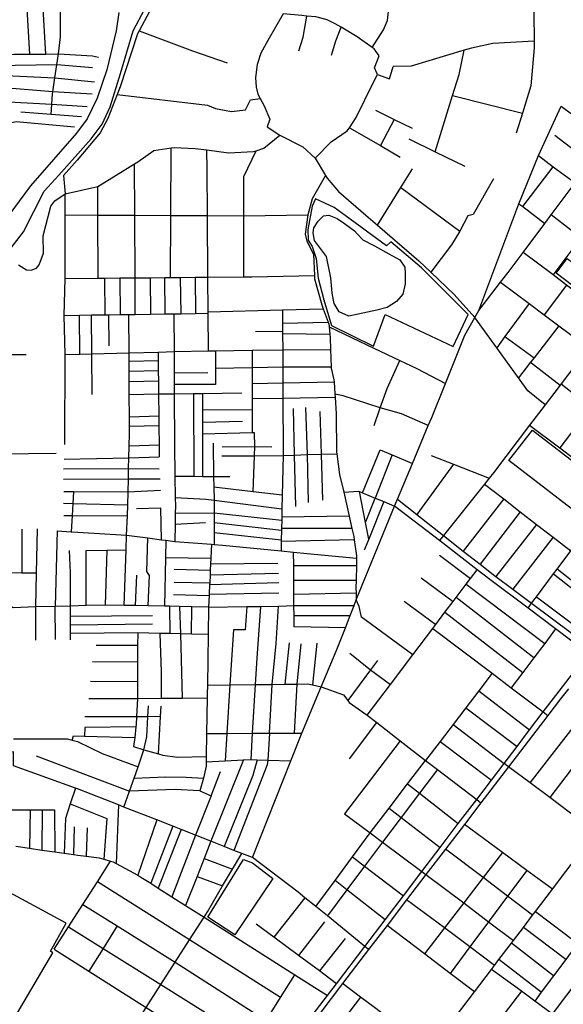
# Model space of a CAD drawing. Header units: millimetres. Extents: x 664923 to 767831, y 3118803 to 3207600.
# Tile 205 of 256: x 704644 to 705649, y 3176978 to 3178799. Entities that reach past the tile are written whole.
import ezdxf

# ---------------------------------------------------------------- set-up
doc = ezdxf.new("R2010")
doc.units = ezdxf.units.MM
for name, color, linetype in [('parks', 8, 'Continuous'), ('roads_2', 2, 'Continuous'), ('roads_3', 3, 'Continuous'), ('water', 7, 'Continuous')]:
    doc.layers.add(name, color=color, linetype=linetype)

msp = doc.modelspace()

# ---------------------------------------------------------------- linework, layer by layer
at = {"layer": 'parks'}
for points in [[(705445.97, 3178194.03), (705473.51, 3178253.27), (705387.35, 3178339.62), (705330.58, 3178387.72), (705322.78, 3178380.51), (705246.18, 3178436.43), (705225.96, 3178451.44), (705190.94, 3178467.42), (705184.9, 3178453.58), (705177.18, 3178410.33), (705177.94, 3178390.75), (705184.85, 3178379.03), (705192.48, 3178356.99), (705196.4, 3178320.61), (705206.68, 3178280.26), (705220.78, 3178232.63), (705298.57, 3178194.69), (705320.24, 3178253.02), (705445.97, 3178194.03)], [(705682.54, 3178294.66), (705636.01, 3178329.59), (705656.82, 3178356.98), (705703.33, 3178322.05), (705682.54, 3178294.66)], [(705592.35, 3178039.23), (705739.61, 3177925.88), (705696.17, 3177870.04), (705548.92, 3177983.39), (705592.35, 3178039.23)], [(704611.19, 3176556.27), (704752.4, 3176784.27), (704592.89, 3176882.13), (704705.49, 3177072.91), (704701.06, 3177075.82), (704729.96, 3177127.75), (704603.24, 3177196.25), (704581.16, 3177161.04), (704537.78, 3177186.94), (704558.29, 3177218.03), (704454.97, 3177277.44), (704279.75, 3177008.85), (704168.14, 3176839.86), (704355.23, 3176697.05), (704373.69, 3176720.22), (704402.27, 3176696.79), (704383.06, 3176668.97), (704401.63, 3176655.42), (704451.61, 3176721.04), (704555.1, 3176634.45), (704542.51, 3176619.81), (704594.51, 3176586.44), (704585.54, 3176567.78), (704611.19, 3176556.27)], [(704991.82, 3177138.45), (705058.21, 3177245.23), (705074.87, 3177239.15), (705112.43, 3177210.28), (705042, 3177105.9), (704991.82, 3177138.45)]]:
    msp.add_lwpolyline(points, close=True, dxfattribs=at)
at = {"layer": 'roads_2'}
for points in [[(704642.06, 3178345.33), (704656.61, 3178335.91), (704665.13, 3178335.09), (704675.5, 3178338.74), (704680.42, 3178345.17), (704687.97, 3178366.66), (704687.6, 3178398.77), (704702.09, 3178453.85), (704709.47, 3178463.21), (704728.11, 3178476.21), (704788.66, 3178489.8), (704856.31, 3178531.67), (704862.87, 3178535.73), (704892.48, 3178556.45), (704924.27, 3178561.39), (704929.97, 3178562.27), (704968.67, 3178560.45), (704990.29, 3178557.53), (705030.3, 3178552.11), (705076.85, 3178554.66), (705081.41, 3178556.22), (705095.87, 3178561.15), (705125.23, 3178585.14), (705167.56, 3178563.38), (705190.56, 3178542.43), (705209.78, 3178510.05), (705212.47, 3178505.5), (705233.8, 3178480.49), (705284.06, 3178437.13), (705305.76, 3178418.42), (705382.03, 3178352.69), (705404.59, 3178331.29), (705447.7, 3178290.37), (705485.92, 3178247.46)], [(705074.68, 3177248.81), (705145.53, 3177428.03), (705165.8, 3177479.28), (705201.83, 3177564.94), (705229.59, 3177630.92), (705246.52, 3177674.07), (705255.41, 3177696.75), (705262.64, 3177715.13), (705266.7, 3177725.5), (705310.47, 3177834.24), (705337.5, 3177898.82), (705342.79, 3177911.45), (705370.45, 3177977.56), (705399.81, 3178047.71), (705406.24, 3178063.09), (705431.56, 3178125.77), (705467.55, 3178214.87), (705485.92, 3178247.46), (705493.27, 3178260.48), (705533.33, 3178312.91), (705547.19, 3178331.04), (705575.03, 3178368.2), (705615.22, 3178421.84), (705626.9, 3178437.43), (705671.28, 3178496.66)], [(705342.79, 3177911.45), (705378.54, 3177883.3), (705427.89, 3177844.45), (705464.33, 3177815.77), (705495.44, 3177791.28), (705519.44, 3177772.38), (705524.44, 3177768.66), (705555.99, 3177745.18), (705590.86, 3177719.23), (705702.31, 3177636.31)], [(705695.55, 3177626.43), (705635.26, 3177671.82), (705584.18, 3177710.27), (705513.7, 3177763.32), (705490.24, 3177781.36), (705420.41, 3177835.06), (705337.5, 3177898.82)], [(705152.57, 3176914.04), (705213.66, 3176993.79), (705230.31, 3177015.69), (705282.71, 3177084.63), (705320.17, 3177133.92), (705353.92, 3177178.33), (705387.95, 3177223.11), (705421.84, 3177267.71), (705455.26, 3177311.67), (705489.24, 3177356.39), (705516.54, 3177392.31), (705539.98, 3177423.14), (705563.8, 3177454.48), (705587.2, 3177485.27), (705612.24, 3177518.21), (705635.39, 3177548.68), (705695.55, 3177626.43)], [(705658.77, 3177561.17), (705644.26, 3177542.4), (705620.78, 3177511.74), (705547.94, 3177416.66), (705497.06, 3177350.24), (705466.44, 3177310.26), (705431.42, 3177264.54), (705395.42, 3177217.53), (705359.56, 3177170.74), (705323.43, 3177123.56), (705289.43, 3177079.19), (705240.88, 3177015.8), (705219.97, 3176988.52), (705130.81, 3176869.91)], [(704636.92, 3177269.73), (704662.24, 3177266.1), (704685.3, 3177262.79), (704708.99, 3177259.38), (704726.73, 3177256.83), (704743.71, 3177254.39), (704751.85, 3177253.23), (704766.94, 3177251.34), (704790.99, 3177248.34), (704799.85, 3177245.89), (704812.32, 3177242.45), (704817.22, 3177241.11), (704822.72, 3177238.08), (704862.48, 3177216.21), (704868.38, 3177212.96), (704886.49, 3177201.44), (704900.39, 3177192.59), (704925.6, 3177176.56), (704951.03, 3177160.38), (704985.16, 3177138.68), (705152.91, 3177032.31), (705213.66, 3176993.79)], [(705289.43, 3177079.19), (705282.71, 3177084.63), (705213.08, 3177140.95), (705191.6, 3177158.31), (705171.36, 3177174.68), (705158.94, 3177184.72), (705074.68, 3177248.81)]]:
    msp.add_lwpolyline(points, dxfattribs=at)
at = {"layer": 'roads_3'}
for points in [[(705053.94, 3179472.78), (705045.05, 3179463.33), (705036.77, 3179450.87), (705016.35, 3179391.84), (705007.19, 3179286.09), (705010.39, 3179258.06), (705004.88, 3179175.45), (705001.97, 3179066.14), (704990.66, 3179027.86), (704970.14, 3178984.24), (704955.44, 3178952.99), (704941.21, 3178925.2), (704928.71, 3178900.77), (704884.22, 3178813.82), (704865.15, 3178777.78), (704862.13, 3178772.08), (704830.02, 3178674.18), (704824.57, 3178660.33), (704807.08, 3178615.88), (704793.04, 3178589.48), (704750.78, 3178538.66), (704725.3, 3178510.18), (704728.11, 3178476.21)], [(705598.81, 3179061.01), (705591.7, 3179054.58), (705594.23, 3179042.73), (705593.06, 3179000.92), (705594.51, 3178863.73), (705595.06, 3178810.53), (705595.67, 3178759.04), (705595.81, 3178746.67), (705589.32, 3178675.97), (705573.85, 3178625.52), (705562.45, 3178588.36)], [(705296.02, 3178747.33), (705317.23, 3178779.95), (705324.58, 3178796.95), (705326.2, 3178813.57), (705325.1, 3178861.7), (705324.99, 3178866.59), (705324.76, 3178889.43), (705323.04, 3179055.07)], [(704692.64, 3178734.98), (704687.31, 3178829.73), (704686.31, 3178875.68), (704713.45, 3178914.11)], [(704663.25, 3178734.71), (704657.73, 3178829.21), (704657.85, 3178890.2)], [(704702.16, 3178623.18), (704703.56, 3178642.18), (704704.97, 3178661.32), (704705.57, 3178665.32), (704709.39, 3178690.78), (704713.01, 3178714.96), (704716.05, 3178735.19), (704719.94, 3178766.81), (704719.58, 3178831.06)], [(705305.73, 3178697.26), (705300.45, 3178709.27), (705308.81, 3178731.73), (705299.42, 3178744.9), (705296.02, 3178747.33), (705268.49, 3178767.06), (705238.62, 3178784.62), (705227.86, 3178790.96), (705213.03, 3178798.21), (705191.67, 3178803.6), (705175.13, 3178805.11), (705165.73, 3178805.97), (705131.63, 3178809.08), (705102.91, 3178760.1), (705090.38, 3178736.41), (705083.59, 3178715.71), (705079.95, 3178691.61), (705081.43, 3178673.55), (705084.74, 3178660.91), (705089.15, 3178652.87), (705096.54, 3178639.39), (705107.03, 3178614.37), (705101.66, 3178600.62), (705125.23, 3178585.14)], [(705160.57, 3178740.67), (705168.62, 3178766.38), (705175.13, 3178805.11)], [(704865.15, 3178777.78), (704963.98, 3178740.91), (705027.6, 3178718.56)], [(705220.64, 3178733.07), (705228.68, 3178759.17), (705238.62, 3178784.62)], [(705595.67, 3178759.04), (705518.8, 3178754.61), (705479.51, 3178746.03), (705466.26, 3178742.02), (705368.15, 3178712.32), (705335.09, 3178711.74)], [(704548.02, 3178733.64), (704596.18, 3178734.09), (704605.26, 3178734.17), (704634.46, 3178734.44), (704663.25, 3178734.71), (704692.64, 3178734.98), (704716.05, 3178735.19), (704778.96, 3178731.68), (704790.19, 3178729.49)], [(705412.28, 3178554.34), (705444.78, 3178658.05), (705456.96, 3178696.89), (705466.26, 3178742.02)], [(704778.77, 3178709.37), (704713.01, 3178714.96), (704596.92, 3178713.47)], [(704604.73, 3178695.73), (704709.39, 3178690.78), (704782.53, 3178683.45)], [(705190.56, 3178542.43), (705220.28, 3178572.67), (705249.87, 3178592.77), (705253.87, 3178598.8), (705266.39, 3178617.68), (705297.66, 3178681.61), (705305.73, 3178697.26), (705327.75, 3178688.95), (705335.09, 3178711.74)], [(704778.09, 3178660.49), (704705.57, 3178665.32), (704615.05, 3178672.24)], [(704824.57, 3178660.33), (704991.42, 3178640.48), (705006.29, 3178634.48), (705035.65, 3178629.01), (705061.85, 3178631.92), (705070.82, 3178650.04), (705089.15, 3178652.87)], [(705444.78, 3178658.05), (705573.85, 3178625.52)], [(704623.75, 3178646.79), (704703.56, 3178642.18), (704769.17, 3178638.06)], [(704758.71, 3178618.97), (704702.16, 3178623.18), (704646.39, 3178627.58)], [(705302.29, 3178631.06), (705336.53, 3178614.15), (705369.97, 3178597.63)], [(705493.27, 3178260.48), (705567.05, 3178458.19), (705603.42, 3178547.14), (705645.6, 3178638.48)], [(705645.6, 3178638.48), (705709.95, 3178590.71)], [(704604.43, 3178602.72), (704637.42, 3178609.92), (704745.3, 3178600.27)], [(705336.53, 3178614.15), (705311.17, 3178565.73)], [(705253.87, 3178598.8), (705311.17, 3178565.73), (705347.9, 3178544.54)], [(705633.5, 3178584.89), (705699.6, 3178534.47)], [(705363.62, 3178578), (705412.28, 3178554.34), (705467.33, 3178527.59)], [(704923.37, 3178321.64), (704923.8, 3178436.58), (704924.27, 3178561.39)], [(704991.99, 3178322.26), (704991.39, 3178436.28), (704990.95, 3178521.22), (704990.29, 3178557.53)], [(705058.71, 3178322.86), (705058.71, 3178435.98), (705058.71, 3178508.55), (705081.41, 3178556.22)], [(704857.82, 3178321.06), (704856.99, 3178436.89), (704856.31, 3178531.67)], [(705603.42, 3178547.14), (705630.79, 3178526.64), (705671.28, 3178496.66)], [(705785.09, 3178533.76), (705758.62, 3178498.3), (705733.1, 3178464.1), (705708.6, 3178431.27), (705681.73, 3178395.26), (705655.83, 3178360.55), (705630.4, 3178326.48)], [(705305.76, 3178418.42), (705349.27, 3178488.19), (705370.62, 3178522.42)], [(705574.29, 3178452.72), (705630.79, 3178526.64)], [(705209.78, 3178510.05), (705184.92, 3178467.06), (705176.73, 3178437.67), (705172.33, 3178402), (705175.08, 3178388.97), (705187.49, 3178365.14), (705189.19, 3178325.32), (705189.45, 3178319.01), (705202.68, 3178271.34), (705205.4, 3178263.93), (705214.57, 3178238.97), (705215.67, 3178235.99), (705216.22, 3178230.64), (705217.6, 3178217.03), (705218.25, 3178210.64), (705219.01, 3178188.74), (705220.13, 3178156.34), (705220.2, 3178154.13), (705225.22, 3178132.67), (705225.52, 3178128.5), (705227.09, 3178105.94), (705227.49, 3178100.3), (705229.62, 3178069.84), (705230.1, 3177998.86), (705230.52, 3177995.71), (705235.66, 3177957.61), (705243.29, 3177924.63), (705252.19, 3177886.14), (705253.57, 3177880.09), (705258.62, 3177857.8), (705262.05, 3177842.65), (705262.96, 3177836.45), (705267.32, 3177806.96), (705267.23, 3177802.65), (705266.93, 3177789.15), (705266.34, 3177761.64), (705266.04, 3177747.69), (705266.31, 3177738.72), (705266.7, 3177725.5)], [(705520.21, 3178504.29), (705482.9, 3178438.22), (705473.08, 3178435.94), (705458.11, 3178407.59), (705442.9, 3178382.12), (705404.59, 3178331.29)], [(704727.69, 3178013.08), (704728.19, 3178179.51), (704726.73, 3178251.67), (704728.08, 3178319.89), (704728.24, 3178327.7), (704728.14, 3178437.47), (704728.11, 3178476.21)], [(704789.46, 3178320.44), (704788.92, 3178437.2), (704788.66, 3178489.8)], [(705349.27, 3178488.19), (705458.11, 3178407.59)], [(705567.05, 3178458.19), (705574.29, 3178452.72), (705615.22, 3178421.84)], [(705893.65, 3178451.66), (705841.3, 3178382.77), (705838.16, 3178378.63), (705789.14, 3178314.13), (705779.66, 3178301.65), (705737.33, 3178245.94), (705700.95, 3178198.05), (705696.02, 3178191.57), (705645.37, 3178124.91), (705643.51, 3178122.47), (705616.03, 3178086.31), (705587.19, 3178048.34), (705520.46, 3177960.54), (705512.38, 3177950.41), (705503.89, 3177939.76), (705427.89, 3177844.45), (705420.41, 3177835.06)], [(704728.14, 3178437.47), (704788.92, 3178437.2), (704856.99, 3178436.89), (704923.8, 3178436.58), (704991.39, 3178436.28), (705058.71, 3178435.98), (705176.73, 3178437.67)], [(705681.73, 3178395.26), (705626.9, 3178437.43)], [(705737.33, 3178245.94), (705681.57, 3178287.94), (705655.61, 3178307.51), (705630.4, 3178326.48), (705575.03, 3178368.2)], [(704728.08, 3178319.89), (704789.46, 3178320.44), (704801.05, 3178320.55), (704829.09, 3178320.81), (704857.82, 3178321.06), (704885.53, 3178321.31), (704912.72, 3178321.56), (704923.37, 3178321.64), (704940.76, 3178321.81), (704968.51, 3178322.05), (704991.99, 3178322.26), (705058.71, 3178322.86), (705073.74, 3178323.01), (705189.19, 3178325.32)], [(704801.05, 3178320.55), (704801.46, 3178252.75)], [(704829.09, 3178320.81), (704829.89, 3178253.16)], [(704857.91, 3178253.57), (704857.82, 3178321.06)], [(704885.53, 3178321.31), (704886.14, 3178253.97)], [(704913.23, 3178254.36), (704912.72, 3178321.56)], [(704940.76, 3178321.81), (704942.48, 3178254.79)], [(704968.51, 3178322.05), (704969.27, 3178255.17)], [(704993.63, 3178186.17), (704992.79, 3178255.51), (704992.76, 3178258.51), (704991.99, 3178322.26)], [(705533.33, 3178312.91), (705586.02, 3178273.61), (705614.04, 3178252.7), (705641.09, 3178232.53), (705696.02, 3178191.57)], [(705655.61, 3178307.51), (705614.04, 3178252.7)], [(704992.76, 3178258.51), (705130.2, 3178262.02), (705205.4, 3178263.93)], [(705130.2, 3178262.02), (705130.29, 3178237.04), (705130.36, 3178222.45), (705130.38, 3178218.33), (705130.51, 3178187.76), (705130.63, 3178156.71), (705130.79, 3178126.7), (705130.88, 3178098.81), (705131.29, 3178001.95), (705131.11, 3177992.81), (705129.64, 3177918.89), (705129.16, 3177894.09), (705128.84, 3177878.37), (705128.74, 3177872.95), (705128.43, 3177857.44), (705128.38, 3177854.44), (705128.01, 3177835.98), (705127.96, 3177833.58), (705127.61, 3177816.15)], [(705586.02, 3178273.61), (705541.56, 3178212.39), (705526.46, 3178191.59)], [(704726.73, 3178251.67), (704754.53, 3178252.07), (704776.95, 3178252.4), (704801.46, 3178252.75), (704808.85, 3178252.85), (704829.89, 3178253.16), (704845.75, 3178253.38), (704857.91, 3178253.57), (704886.14, 3178253.97), (704913.23, 3178254.36), (704929.41, 3178254.59), (704942.48, 3178254.79), (704969.27, 3178255.17), (704992.79, 3178255.51)], [(704755.59, 3178180.2), (704754.53, 3178252.07)], [(704778.38, 3178105.52), (704777.64, 3178180.76), (704776.95, 3178252.4)], [(704809.47, 3178195.32), (704808.85, 3178252.85)], [(704837.67, 3177715.29), (704841.11, 3177818.22), (704842, 3177845.07), (704843.37, 3177880.84), (704844.15, 3177901.19), (704845.06, 3177924.97), (704845.25, 3177949.33), (704845.39, 3177968.54), (704845.93, 3177988.16), (704846.53, 3178009.94), (704847.17, 3178033.15), (704847.1, 3178046.25), (704847.03, 3178063.2), (704846.82, 3178104.79), (704846.71, 3178129.03), (704846.62, 3178148.07), (704846.53, 3178166.34), (704846.45, 3178182.48), (704845.75, 3178253.38)], [(704929.41, 3178254.59), (704929.7, 3178184.56), (704929.85, 3178144.64), (704929.94, 3178123.61), (704930.01, 3178106.18), (704930.38, 3178012.85), (704931.28, 3177954.05), (704931.88, 3177914.63), (704932.12, 3177898.62), (704931.88, 3177885.62), (704931.49, 3177864.97), (704930.89, 3177833.75)], [(705130.29, 3178237.04), (705214.57, 3178238.97)], [(705616.03, 3178086.31), (705583.96, 3178112.36), (705566.63, 3178136.24), (705526.46, 3178191.59), (705485.92, 3178247.46)], [(705080.23, 3178221.98), (705130.36, 3178222.45)], [(705216.22, 3178230.64), (705299.18, 3178190.76), (705347.17, 3178168.31), (705378.45, 3178153.67), (705431.56, 3178125.77)], [(705641.09, 3178232.53), (705595.23, 3178173.22), (705588.95, 3178165.1), (705566.63, 3178136.24)], [(705130.38, 3178218.33), (705217.6, 3178217.03)], [(705541.56, 3178212.39), (705595.23, 3178173.22)], [(704728.19, 3178179.51), (704755.59, 3178180.2), (704777.64, 3178180.76), (704846.45, 3178182.48), (704900.17, 3178183.82), (704929.7, 3178184.56), (704993.63, 3178186.17), (705006.18, 3178186.32), (705074.37, 3178187.11), (705130.51, 3178187.76)], [(705006.18, 3178186.32), (705006.38, 3178153.88), (705006.57, 3178124.1), (704929.94, 3178123.61)], [(705074.37, 3178187.11), (705074.36, 3178155.43), (705074.36, 3178125.63), (705074.36, 3178097.94), (705074.35, 3178077.38), (705074.34, 3178034.47)], [(705130.51, 3178187.76), (705219.01, 3178188.74)], [(704562.3, 3178179.22), (704608.12, 3178179.36), (704656.26, 3178179.52)], [(704900.36, 3178167.67), (704846.53, 3178166.34)], [(704900.17, 3178183.82), (704900.36, 3178167.67), (704900.58, 3178149.21), (704900.8, 3178129.8), (704901.08, 3178105.7), (704901.55, 3178065.3), (704901.75, 3178047.41), (704902.16, 3178011.84), (704902.42, 3177990.17)], [(705299.88, 3178047.99), (705311.05, 3178080.38), (705323.42, 3178116.3), (705347.17, 3178168.31)], [(704900.58, 3178149.21), (704846.62, 3178148.07)], [(705006.38, 3178153.88), (705074.36, 3178155.43), (705130.63, 3178156.71)], [(705130.63, 3178156.71), (705220.13, 3178156.34)], [(705588.95, 3178165.1), (705643.51, 3178122.47)], [(705755.91, 3178155.26), (705700.36, 3178082), (705643.01, 3178006.4)], [(704900.8, 3178129.8), (704846.71, 3178129.03)], [(704992.15, 3178145.34), (704929.85, 3178144.64)], [(705074.36, 3178125.63), (705130.79, 3178126.7), (705225.52, 3178128.5)], [(705645.37, 3178124.91), (705700.36, 3178082), (705754.7, 3178039.58)], [(704930.01, 3178106.18), (704901.08, 3178105.7), (704846.82, 3178104.79)], [(705055.07, 3178107.62), (704982.38, 3178106.78), (704965.37, 3178106.58), (704930.01, 3178106.18)], [(704965.37, 3178106.58), (704965.94, 3177954)], [(704982.38, 3178106.78), (704982.22, 3178076.71), (704982.09, 3178054.39), (704981.97, 3178031.69), (704982.17, 3177953.98)], [(705074.36, 3178097.94), (705130.88, 3178098.81), (705227.49, 3178100.3)], [(705399.81, 3178047.71), (705350.34, 3178069.84), (705311.05, 3178080.38), (705242.45, 3178102.76), (705227.09, 3178105.94)], [(704982.22, 3178076.71), (705074.35, 3178077.38)], [(705154.87, 3177897.95), (705152.41, 3177993.43), (705150.52, 3178079.47)], [(705172.91, 3178081.59), (705175.62, 3177994.1), (705177.35, 3177905.84)], [(704901.55, 3178065.3), (704847.03, 3178063.2)], [(705204.94, 3177909.6), (705202.28, 3177994.88), (705200.12, 3178073.61)], [(704901.75, 3178047.41), (704847.1, 3178046.25)], [(704982.09, 3178054.39), (705055.98, 3178055.87)], [(705587.19, 3178048.34), (705643.01, 3178006.4), (705698.25, 3177964.92), (705746.95, 3177928.33), (705775.49, 3177906.9), (705802.71, 3177886.45), (705828.29, 3177867.23), (705860.29, 3177843.19), (705868.86, 3177836.75)], [(705078.41, 3178034.16), (705074.34, 3178034.47), (704981.97, 3178031.69)], [(705076.17, 3177925.28), (705078.51, 3177992.07), (705078.86, 3178008.95), (705078.41, 3178034.16)], [(704902.16, 3178011.84), (704846.53, 3178009.94)], [(705001.85, 3178015.13), (705002.49, 3177953.95)], [(705018.54, 3178008.27), (705078.86, 3178008.95), (705110.38, 3178008.54)], [(705278.38, 3177923.42), (705311.06, 3178003.16)], [(705311.06, 3178003.16), (705332.81, 3177993.79), (705370.45, 3177977.56)], [(704566.59, 3177992.76), (704574.43, 3177995.08), (704609.23, 3177995.46), (704711.49, 3177996.6)], [(704726.73, 3177985.92), (704845.93, 3177988.16), (704902.42, 3177990.17)], [(705017.74, 3177991.75), (705078.51, 3177992.07), (705131.11, 3177992.81), (705152.41, 3177993.43), (705175.62, 3177994.1), (705202.28, 3177994.88), (705230.52, 3177995.71)], [(705332.81, 3177993.79), (705301.3, 3177913.89)], [(705405.26, 3177992.47), (705446.6, 3177976.24), (705512.38, 3177950.41)], [(704725.12, 3177967.61), (704845.39, 3177968.54), (704902.42, 3177968.04)], [(705446.6, 3177976.24), (705378.54, 3177883.3)], [(704725.25, 3177948.77), (704845.25, 3177949.33), (704903.71, 3177949.59)], [(704931.28, 3177954.05), (704965.94, 3177954), (704982.17, 3177953.98), (705002.49, 3177953.95), (705033.03, 3177953.91)], [(705002.49, 3177953.95), (705003.02, 3177934.15), (705003.85, 3177910.03), (705003.89, 3177886.67), (705003.92, 3177868.59), (705003.96, 3177849.74), (705004.01, 3177827.93)], [(705129.64, 3177918.89), (705076.17, 3177925.28), (705003.02, 3177934.15)], [(705503.89, 3177939.76), (705539.51, 3177912.07), (705569.89, 3177888.46), (705600.13, 3177864.95), (705630.51, 3177841.34), (705663.11, 3177816)], [(704904.48, 3177927.88), (704845.06, 3177924.97), (704743.84, 3177925.42), (704725.66, 3177925.5)], [(704743.84, 3177925.42), (704742.58, 3177904.04), (704741.23, 3177881.37), (704739.47, 3177851.53)], [(704931.88, 3177914.63), (704988.51, 3177911.97), (705003.85, 3177910.03), (705129.16, 3177894.09)], [(705243.29, 3177924.63), (705271.01, 3177926.49), (705272.86, 3177925.72), (705278.38, 3177923.42), (705301.3, 3177913.89), (705317.42, 3177907.17), (705337.5, 3177898.82)], [(705289.69, 3177837.93), (705283.45, 3177868.75), (705272.86, 3177925.72)], [(705283.45, 3177868.75), (705301.3, 3177913.89)], [(705539.51, 3177912.07), (705464.33, 3177815.77)], [(705584.18, 3177710.27), (705590.86, 3177719.23), (705599.89, 3177731.33), (705631.29, 3177773.39), (705637.82, 3177782.13), (705663.11, 3177816), (705746.95, 3177928.33)], [(704725.26, 3177904.53), (704742.58, 3177904.04), (704844.15, 3177901.19)], [(704906.62, 3177836.84), (704905.16, 3177895.13), (704860.5, 3177893.95)], [(705317.42, 3177907.17), (705289.69, 3177837.93), (705281.47, 3177817.39)], [(704725.66, 3177881.44), (704741.23, 3177881.37), (704843.37, 3177880.84)], [(704931.88, 3177885.62), (705003.89, 3177886.67), (705128.74, 3177872.95)], [(705253.57, 3177880.09), (705128.84, 3177878.37)], [(705569.89, 3177888.46), (705495.44, 3177791.28)], [(704674.24, 3177712.35), (704675.39, 3177774.84), (704676.9, 3177856.86)], [(704987.62, 3177867.72), (704931.49, 3177864.97)], [(705003.92, 3177868.59), (705128.38, 3177854.44)], [(705258.62, 3177857.8), (705128.43, 3177857.44)], [(705600.13, 3177864.95), (705524.44, 3177768.66)], [(704648.46, 3177856.3), (704648.12, 3177775.16)], [(704713.6, 3177853.15), (704709.77, 3177713.35)], [(704713.6, 3177853.15), (704739.47, 3177851.53), (704751.7, 3177850.76), (704842, 3177845.07)], [(704842, 3177845.07), (704881.1, 3177840.1), (704906.62, 3177836.84), (704914.64, 3177835.83), (704930.89, 3177833.75), (704998.68, 3177828.36), (705004.01, 3177827.93), (705019.01, 3177826.75), (705127.61, 3177816.15), (705150.81, 3177813.89), (705176.09, 3177811.43), (705267.23, 3177802.65)], [(704881.86, 3177714.43), (704884.54, 3177770.58), (704879.19, 3177777.98), (704881.1, 3177840.1)], [(705128.01, 3177835.98), (705003.96, 3177849.74)], [(705630.51, 3177841.34), (705555.99, 3177745.18)], [(704914.64, 3177835.83), (704913.95, 3177803.6), (704912.01, 3177713.84)], [(704998.68, 3177828.36), (704997.55, 3177802.39), (704997.11, 3177792.16), (704996.61, 3177780.63), (704996.21, 3177771.55), (704995.58, 3177756.89), (704995.44, 3177753.7), (704994.68, 3177736.16), (704994.57, 3177733.59), (704993.65, 3177712.26), (704992.86, 3177661.5), (704991.43, 3177568.03), (704991.17, 3177551.29), (704991.04, 3177544.31), (704989.91, 3177478.19), (704989.19, 3177436.06), (704989.02, 3177426.2), (704988.87, 3177417.94), (704984.04, 3177395.53), (704977.3, 3177372.14), (704998.5, 3177363.3), (704969.44, 3177290.18), (704925.6, 3177176.56)], [(705262.96, 3177836.45), (705127.96, 3177833.58)], [(704738.32, 3177651.43), (704738.28, 3177663.17), (704738.22, 3177679.64), (704738.17, 3177695.15), (704738.09, 3177714.16), (704737.88, 3177775.88), (704736.19, 3177817.01)], [(704766.98, 3177714.97), (704767.12, 3177816.98)], [(704767.12, 3177816.98), (704805.4, 3177817.62), (704841.11, 3177818.22)], [(704805.4, 3177817.62), (704802.43, 3177715.97)], [(704913.95, 3177803.6), (704997.55, 3177802.39)], [(705246.52, 3177674.07), (705151.64, 3177675.34), (705151.52, 3177696.3), (705151.4, 3177715.16), (705151.28, 3177736.12), (705151.12, 3177761.69), (705150.96, 3177789.2), (705150.81, 3177813.89)], [(705420.23, 3177808.11), (705477.75, 3177764.82)], [(704997.11, 3177792.16), (705121.59, 3177793.41)], [(705150.96, 3177789.2), (705266.93, 3177789.15)], [(704675.39, 3177774.84), (704648.12, 3177775.16), (704628.96, 3177775.38), (704592.53, 3177775.8)], [(704859.99, 3177771.46), (704857.83, 3177714.89)], [(704930.16, 3177782.15), (704996.61, 3177780.63)], [(704996.21, 3177771.55), (705122.5, 3177774.77)], [(705286.98, 3177512.3), (705329.63, 3177568.75), (705371.09, 3177623.63), (705408.19, 3177672.74), (705413.6, 3177679.9), (705430.64, 3177702.46), (705445.68, 3177722.36), (705451.13, 3177729.59), (705469.79, 3177754.3), (705477.75, 3177764.82), (705490.24, 3177781.36)], [(705386.74, 3177765.97), (705445.68, 3177722.36)], [(705631.29, 3177773.39), (705685.42, 3177731.13), (705741.36, 3177687.45)], [(705748.41, 3177696.67), (705718.88, 3177719.48), (705692.36, 3177739.98), (705666.74, 3177759.78), (705637.82, 3177782.13)], [(704930.01, 3177758.1), (704995.58, 3177756.89)], [(704995.44, 3177753.7), (705123.38, 3177757.86)], [(705151.12, 3177761.69), (705266.34, 3177761.64)], [(705469.79, 3177754.3), (705615.1, 3177645.04)], [(704993.65, 3177712.26), (704962.53, 3177712.86), (704939.49, 3177713.31), (704921.49, 3177713.66), (704912.01, 3177713.84), (704881.86, 3177714.43), (704857.83, 3177714.89), (704837.67, 3177715.29), (704802.43, 3177715.97), (704766.98, 3177714.97), (704738.09, 3177714.16), (704709.77, 3177713.35), (704674.24, 3177712.35), (704632.07, 3177710.84), (704577.22, 3177742.25), (704571.17, 3177745.6)], [(704928.47, 3177735.38), (704994.57, 3177733.59)], [(704994.68, 3177736.16), (705123.53, 3177738.42)], [(705151.28, 3177736.12), (705266.31, 3177738.72)], [(705595.17, 3177618.56), (705451.13, 3177729.59)], [(705599.89, 3177731.33), (705654.02, 3177690.62), (705701.45, 3177654.72)], [(704673.94, 3177651.06), (704674.24, 3177712.35)], [(704710.46, 3177652.28), (704709.77, 3177713.35)], [(704921.49, 3177713.66), (704921.83, 3177663.16)], [(704939.49, 3177713.31), (704941.39, 3177662.7)], [(704962.17, 3177662.21), (704962.53, 3177712.86)], [(704993.65, 3177712.26), (705064.36, 3177713.15), (705089.25, 3177713.45), (705122.74, 3177714.08), (705151.4, 3177715.16), (705262.64, 3177715.13)], [(705064.36, 3177713.15), (705061.07, 3177670.12), (705039.6, 3177670.32), (705032.98, 3177568.45), (705027.4, 3177478.41), (705024.26, 3177427.89)], [(705089.25, 3177713.45), (705082.43, 3177617.54), (705079.58, 3177568.94), (705074.28, 3177478.71), (705071.42, 3177430.17)], [(705106.3, 3177478.9), (705111.16, 3177569.28), (705118.74, 3177644.75), (705122.74, 3177714.08)], [(705371.09, 3177623.63), (705276.45, 3177693.81), (705272.24, 3177713.36), (705266.7, 3177725.5)], [(705355.4, 3177723.1), (705413.6, 3177679.9)], [(704738.17, 3177695.15), (704889.93, 3177696.73)], [(705151.52, 3177696.3), (705255.41, 3177696.75)], [(705430.64, 3177702.46), (705574.74, 3177591.42)], [(704738.22, 3177679.64), (704889.65, 3177681.48)], [(704992.86, 3177661.5), (704962.17, 3177662.21), (704941.39, 3177662.7), (704921.83, 3177663.16), (704903.26, 3177663.59), (704862.41, 3177664.54), (704738.28, 3177663.17)], [(704862.41, 3177664.54), (704862.36, 3177641.3), (704862.28, 3177610.51), (704862.2, 3177573.78), (704862.15, 3177551.47), (704861.82, 3177543.37), (704860.44, 3177509.33), (704859.86, 3177495.06), (704859.28, 3177490.48), (704856.84, 3177470.69), (704854.77, 3177454.07)], [(704903.26, 3177663.59), (704905.9, 3177592.63), (704905.8, 3177543.69)], [(704941.39, 3177662.7), (704944.46, 3177543.97)], [(705408.19, 3177672.74), (705517.91, 3177589.65), (705553.26, 3177562.87), (705612.24, 3177518.21), (705620.78, 3177511.74)], [(705635.26, 3177671.82), (705615.1, 3177645.04), (705595.17, 3177618.56), (705574.74, 3177591.42), (705553.26, 3177562.87)], [(704862.36, 3177641.3), (704785.35, 3177641.3)], [(705142.49, 3177646.32), (705134.19, 3177569.51)], [(705152.25, 3177479.19), (705157.2, 3177569.75), (705164.96, 3177644.21)], [(705193.74, 3177645.68), (705185.37, 3177568.3)], [(705254.61, 3177627.06), (705293.08, 3177596.36), (705329.63, 3177568.75)], [(704862.28, 3177610.51), (704778.91, 3177611.18)], [(705305.71, 3177613.35), (705293.08, 3177596.36), (705250.78, 3177539.43)], [(705517.91, 3177589.65), (705493.1, 3177557.2), (705469.09, 3177525.79), (705445.55, 3177494.99), (705421.63, 3177463.71), (705394.87, 3177428.7)], [(704862.2, 3177573.78), (704775.3, 3177574.76)], [(704991.43, 3177568.03), (705032.98, 3177568.45), (705079.58, 3177568.94), (705111.16, 3177569.28), (705134.19, 3177569.51), (705157.2, 3177569.75), (705177.25, 3177569.96), (705185.37, 3177568.3), (705201.83, 3177564.94)], [(705201.83, 3177564.94), (705243.16, 3177549.87), (705250.78, 3177539.43), (705253.29, 3177535.98), (705286.98, 3177512.3), (705304.33, 3177498.73), (705347.9, 3177464.69), (705394.87, 3177428.7), (705416.97, 3177411.77), (705489.24, 3177356.39), (705497.06, 3177350.24)], [(705493.1, 3177557.2), (705587.2, 3177485.27)], [(704771.98, 3177543.34), (704861.82, 3177543.37), (704905.8, 3177543.69), (704944.46, 3177543.97), (704991.04, 3177544.31)], [(704836.99, 3177342.39), (704847.37, 3177371.94), (704855.64, 3177395.48), (704863.19, 3177417), (704874.03, 3177447.87), (704879.21, 3177472.19), (704881.19, 3177509.42), (704882.26, 3177529.38)], [(704900.72, 3177440.74), (704904.46, 3177509.51), (704905.67, 3177528.95)], [(705588.19, 3177386.86), (705699.54, 3177531.05)], [(705469.09, 3177525.79), (705563.8, 3177454.48)], [(704904.46, 3177509.51), (704881.19, 3177509.42), (704860.44, 3177509.33), (704764.47, 3177508.96)], [(705254.01, 3177431.22), (705304.33, 3177498.73)], [(705445.55, 3177494.99), (705539.98, 3177423.14)], [(705734.91, 3177504.66), (705624.43, 3177359.75)], [(704764.42, 3177489.36), (704764.32, 3177473.22)], [(704859.28, 3177490.48), (704764.42, 3177489.36)], [(704989.91, 3177478.19), (705027.4, 3177478.41), (705074.28, 3177478.71), (705106.3, 3177478.9), (705152.25, 3177479.19), (705165.8, 3177479.28)], [(705106.3, 3177478.9), (705102.76, 3177429.26), (705102.11, 3177420.13), (705040.28, 3177262.25)], [(704633.07, 3177468.25), (704732.31, 3177468.27), (704741.14, 3177465.96), (704750.96, 3177463.39), (704796.99, 3177441.12), (704863.19, 3177417)], [(704741.14, 3177465.96), (704743.82, 3177473.78), (704764.32, 3177473.22), (704856.84, 3177470.69)], [(705347.9, 3177464.69), (705245.12, 3177329.82)], [(705421.63, 3177463.71), (705516.54, 3177392.31)], [(705074.68, 3177248.81), (705054.69, 3177256.57), (705040.28, 3177262.25), (705022.45, 3177269.27), (704997.75, 3177279.02), (704969.44, 3177290.18), (704942.5, 3177300.8), (704927.31, 3177306.79), (704897.61, 3177318.51), (704836.99, 3177342.39), (704826.87, 3177346.4), (704751.4, 3177376.15), (704747.72, 3177377.45), (704632.54, 3177418.4), (704632.9, 3177444.52), (704466.14, 3177442.42), (704397.45, 3177444.2), (704388.48, 3177446.24)], [(704854.77, 3177454.07), (704874.03, 3177447.87), (704900.72, 3177440.74), (704909.19, 3177438.47), (704935.37, 3177434.71), (704989.19, 3177436.06)], [(704674.85, 3177437.25), (704847.37, 3177371.94)], [(704989.02, 3177426.2), (705024.26, 3177427.89), (705058.07, 3177429.52), (705071.42, 3177430.17)], [(705058.07, 3177429.52), (704997.75, 3177279.02)], [(705083.4, 3177429.82), (705075.39, 3177400.81), (705022.45, 3177269.27)], [(705071.42, 3177430.17), (705083.4, 3177429.82), (705102.76, 3177429.26), (705145.53, 3177428.03)], [(705292.34, 3177294.54), (705327.33, 3177340.31), (705361.6, 3177385.16), (705394.87, 3177428.7)], [(705354.43, 3176596.5), (705360.53, 3176604.6), (705432.94, 3176700.63), (705451.58, 3176725.36), (705466.99, 3176745.67), (705515.64, 3176809.81), (705527.73, 3176825.75), (705565.72, 3176875.85), (705573.28, 3176885.8), (705629.19, 3176959.51), (705708.77, 3177064.44), (705763.82, 3177137.01), (705770.28, 3177145.54), (705805.42, 3177192.38), (705820.77, 3177212.86), (705836.3, 3177233.55), (705868.6, 3177276.64), (705904.25, 3177323.14), (705974.91, 3177415.33), (705983.26, 3177426.35)], [(705820.77, 3177212.86), (705764.68, 3177254.83), (705709.42, 3177296.17), (705662.45, 3177331.3), (705624.43, 3177359.75), (705588.19, 3177386.86), (705547.94, 3177416.66), (705539.98, 3177423.14)], [(704998.5, 3177363.3), (705015.31, 3177408.02)], [(705416.97, 3177411.77), (705383.66, 3177367.85), (705349.71, 3177323.12), (705315.12, 3177277.52)], [(704855.64, 3177395.48), (704913.96, 3177398.16), (704951.87, 3177397.86), (704984.04, 3177395.53)], [(705361.6, 3177385.16), (705383.66, 3177367.85), (705455.26, 3177311.67)], [(704747.72, 3177377.45), (704737.8, 3177348.05), (704728.79, 3177321.34), (704726.73, 3177256.83)], [(704977.3, 3177372.14), (704931.2, 3177374.99), (704847.37, 3177371.94)], [(704737.8, 3177348.05), (704805.37, 3177320.94), (704799.85, 3177245.89)], [(704469.2, 3177337.13), (704533.2, 3177337.14), (704557.56, 3177337.16), (704579.99, 3177337.17), (704605.91, 3177337.18), (704639.36, 3177337.19), (704660.11, 3177337.19), (704663.75, 3177337.2), (704685.76, 3177337.24), (704708.84, 3177337.28), (704708.99, 3177259.38)], [(704663.75, 3177337.2), (704662.24, 3177266.1)], [(704685.76, 3177337.24), (704685.3, 3177262.79)], [(704826.87, 3177346.4), (704822.72, 3177238.08)], [(705245.12, 3177329.82), (705292.34, 3177294.54), (705315.12, 3177277.52), (705387.95, 3177223.11), (705395.42, 3177217.53)], [(705327.33, 3177340.31), (705349.71, 3177323.12), (705421.84, 3177267.71)], [(704897.61, 3177318.51), (704862.48, 3177216.21)], [(705629.15, 3177190.34), (705582.08, 3177225.12), (705537.03, 3177258.4), (705466.44, 3177310.26)], [(704745.11, 3177305.85), (704743.71, 3177254.39)], [(704768.73, 3177303.95), (704766.94, 3177251.34)], [(704927.31, 3177306.79), (704886.49, 3177201.44)], [(704942.5, 3177300.8), (704900.39, 3177192.59)], [(705191.6, 3177158.31), (705227.29, 3177206.57), (705259.58, 3177250.23), (705292.34, 3177294.54)], [(705404.06, 3176893.59), (705461.65, 3176969.52), (705485.08, 3177000.4), (705516.78, 3177042.18), (705522.32, 3177049.49), (705530.36, 3177060.1), (705553.58, 3177090.7), (705557.19, 3177095.47), (705575.51, 3177119.62), (705592.74, 3177142.32), (705598.1, 3177149.4), (705629.15, 3177190.34), (705653.87, 3177222.92), (705709.42, 3177296.17)], [(704997.75, 3177279.02), (704985.1, 3177246.89), (704972.14, 3177213.99), (704951.03, 3177160.38)], [(705315.12, 3177277.52), (705281.98, 3177233.16), (705249.27, 3177189.38), (705213.08, 3177140.95)], [(704612.16, 3176546.66), (704650.13, 3176607.32), (704669.41, 3176638.11), (704695.63, 3176680), (704721.19, 3176720.81), (704749.14, 3176765.45), (704774.89, 3176806.56), (704827.57, 3176890.71), (704878.25, 3176971.65), (704905.1, 3177014.07), (704931.43, 3177055.65), (704957.93, 3177096.61), (704985.16, 3177138.68), (704991.62, 3177148.7), (705019.51, 3177196.4), (705037.61, 3177227.34), (705054.69, 3177256.57)], [(705537.03, 3177258.4), (705501.25, 3177211.85), (705465.25, 3177165.04), (705429.64, 3177118.72), (705392.85, 3177070.87)], [(705592.74, 3177142.32), (705546.52, 3177177.44), (705501.25, 3177211.85), (705431.42, 3177264.54)], [(704708.05, 3177079.42), (704734.63, 3177120.99), (704760.95, 3177162.14), (704787.85, 3177204.18), (704812.32, 3177242.45)], [(704985.1, 3177246.89), (705037.61, 3177227.34)], [(705259.58, 3177250.23), (705281.98, 3177233.16), (705353.92, 3177178.33)], [(705582.08, 3177225.12), (705546.52, 3177177.44), (705511.29, 3177130.21), (705476.56, 3177083.67), (705440.09, 3177034.78)], [(705126.57, 3176989.96), (704957.93, 3177096.61), (704787.85, 3177204.18)], [(704972.14, 3177213.99), (705019.51, 3177196.4)], [(705320.17, 3177133.92), (705249.27, 3177189.38), (705227.29, 3177206.57)], [(705395.42, 3177217.53), (705465.25, 3177165.04), (705511.29, 3177130.21), (705557.19, 3177095.47)], [(705171.36, 3177174.68), (705113.86, 3177101.99)], [(705522.32, 3177049.49), (705476.56, 3177083.67), (705429.64, 3177118.72), (705359.56, 3177170.74)], [(704760.95, 3177162.14), (704824.21, 3177122.62), (704931.43, 3177055.65), (705100.22, 3176947.58), (705152.57, 3176914.04)], [(705598.1, 3177149.4), (705653.23, 3177107.07), (705675.8, 3177089.76), (705708.77, 3177064.44)], [(705207.6, 3177129.85), (705159.72, 3177068.01)], [(704734.63, 3177120.99), (704798.47, 3177080.95), (704905.1, 3177014.07), (705075.23, 3176907.39)], [(704824.21, 3177122.62), (704798.47, 3177080.95), (704772.35, 3177038.7)], [(705230.31, 3177015.69), (705198.58, 3177039.21), (705159.72, 3177068.01), (705113.86, 3177101.99), (705081.47, 3177125.99)], [(705485.08, 3177000.4), (705440.09, 3177034.78), (705392.85, 3177070.87), (705323.43, 3177123.56)], [(705654.04, 3177060.54), (705575.51, 3177119.62)], [(705246.29, 3177099.38), (705198.58, 3177039.21)], [(704708.05, 3177079.42), (704772.35, 3177038.7), (704878.25, 3176971.65), (705048.42, 3176864.28), (705092.94, 3176836.19)], [(705631.51, 3177030.31), (705553.58, 3177090.7)], [(705675.8, 3177089.76), (705654.04, 3177060.54), (705631.51, 3177030.31), (705608.72, 3176999.72), (705596.61, 3176983.47)], [(705608.72, 3176999.72), (705530.36, 3177060.1)], [(705629.19, 3176959.51), (705596.61, 3176983.47), (705571.82, 3177001.7), (705516.78, 3177042.18)], [(705048.42, 3176864.28), (705075.23, 3176907.39), (705100.22, 3176947.58), (705126.57, 3176989.96), (705152.91, 3177032.31)], [(705515.64, 3176809.81), (705458.47, 3176852.75), (705404.06, 3176893.59), (705356.85, 3176929.05), (705326.92, 3176951.53), (705300.2, 3176971.59), (705274.46, 3176990.92), (705240.88, 3177015.8)], [(705571.82, 3177001.7), (705516.2, 3176928.61), (705458.47, 3176852.75)], [(705274.46, 3176990.92), (705164.17, 3176845.71)]]:
    msp.add_lwpolyline(points, dxfattribs=at)
at = {"layer": 'water'}
for points in [[(704609.71, 3178352.53), (704651.28, 3178405.88), (704689.61, 3178481.21), (704716.8, 3178511.18), (704776.53, 3178578.25), (704796.75, 3178605.37), (704811.4, 3178637.54), (704830.9, 3178698.7), (704854.13, 3178777.82), (704918.97, 3178900.75)], [(704827.48, 3178812.03), (704822.72, 3178777.91), (704805.47, 3178705.49), (704787.64, 3178653.19), (704769.2, 3178615.35), (704749.05, 3178588.48), (704664.19, 3178491.12), (704613.83, 3178422.82)]]:
    msp.add_lwpolyline(points, dxfattribs=at)
msp.add_lwpolyline([(705252.87, 3178250.01), (705235.21, 3178258.41), (705225.66, 3178273.33), (705222.17, 3178292.73), (705219.75, 3178320.98), (705211.68, 3178360.69), (705198.66, 3178378.01), (705189.14, 3178390.21), (705186.83, 3178404.45), (705188.17, 3178413.87), (705196.04, 3178425.7), (705205.97, 3178435.94), (705216.07, 3178436.94), (705231.08, 3178430.81), (705245.06, 3178421.27), (705263.48, 3178408.12), (705268.22, 3178402.63), (705278.95, 3178391.12), (705300.19, 3178380.48), (705326.71, 3178365.58), (705347.14, 3178354.38), (705356.54, 3178341.07), (705356.89, 3178328.84), (705356.81, 3178310.07), (705352.63, 3178290.82), (705340.7, 3178277.55), (705323.54, 3178266.36), (705304.35, 3178261.13), (705252.87, 3178250.01)], close=True, dxfattribs=at)

doc.saveas('drawing.dxf')
